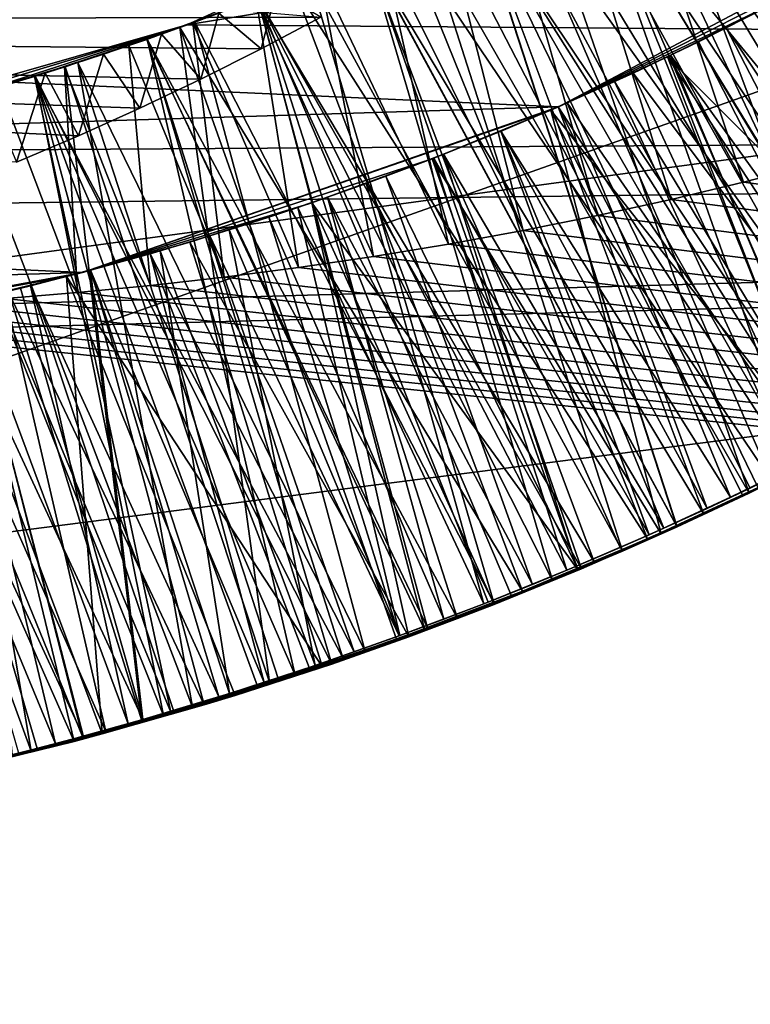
# Model space of a CAD drawing. Header units: metres. Extents: x -258 to 72, y -72 to 102.
# Tile 115 of 256: x -29.39 to -28.903, y -2.624 to -1.969. Entities that reach past the tile are written whole.
import ezdxf

# ---------------------------------------------------------------- set-up
doc = ezdxf.new("R2010")
doc.units = ezdxf.units.M
doc.layers.add('solid_FREESTAND_ASM_SW0005', color=7, linetype='CONTINUOUS')

msp = doc.modelspace()

# ---------------------------------------------------------------- linework, layer by layer
at = {"layer": 'solid_FREESTAND_ASM_SW0005'}
for points in [[(-76.866859, 13.5, 45.799999), (-18.621225, -13.5, 45.799999), (-19.621469, -11.999912, 45.799999)], [(-76.866859, -13.5, 45.799999), (-18.621225, -13.5, 45.799999), (-76.866859, 13.5, 45.799999)], [(-76.866859, 13.5, 45.799999), (-19.621469, -11.999912, 45.799999), (-20.501156, -10.426056, 45.799999)], [(-76.866859, 13.5, 45.799999), (-20.501156, -10.426056, 45.799999), (-21.254854, -8.788127, 45.799999)], [(-76.866859, 13.5, 45.799999), (-21.254854, -8.788127, 45.799999), (-21.877932, -7.096202, 45.799999)], [(-76.866859, 13.5, 45.799999), (-21.877932, -7.096202, 45.799999), (-22.366564, -5.36067, 45.799999)], [(-76.866859, 13.5, 45.799999), (-22.366564, -5.36067, 45.799999), (-22.717751, -3.592184, 45.799999)], [(-76.866859, 13.5, 45.799999), (-22.717751, -3.592184, 45.799999), (-22.929329, -1.801623, 45.799999)], [(-86.5, 5.75, 111.550003), (-86.5, -5.75, 111.550003), (-24.43742, -5.75, 111.550003)], [(-24.43742, 5.75, 111.550003), (-86.5, 5.75, 111.550003), (-24.43742, -5.75, 111.550003)], [(-56.184334, -5.75, 103.550003), (-25.868656, 5.75001, 103.550003), (-26.203732, 3.95151, 103.550003)], [(-56.184334, 5.75, 103.550003), (-25.868656, 5.75001, 103.550003), (-56.184334, -5.75, 103.550003)], [(-56.184334, -5.75, 103.550003), (-26.203732, 3.95151, 103.550003), (-26.217653, 3.858066, 103.550003)], [(-56.184334, -5.75, 103.550003), (-26.217653, 3.858066, 103.550003), (-26.414162, 2.131207, 103.550003)], [(-56.184334, -5.75, 103.550003), (-26.414162, 2.131207, 103.550003), (-26.429197, 1.935864, 103.550003)], [(-56.184334, -5.75, 103.550003), (-26.429197, 1.935864, 103.550003), (-26.49826, 0.303701, 103.550003)], [(-56.184334, -5.75, 103.550003), (-26.49826, 0.303701, 103.550003), (-26.500002, 0.004287, 103.550003)], [(72.351036, -4.645123, -887), (-72.5, 0, -887), (72.5, 0, -887)], [(72.351036, -4.645123, -887), (-72.351036, -4.645118, -887), (-72.5, 0, -887)], [(-56.184334, -5.75, 103.550003), (-26.500002, 0.004287, 103.550003), (-26.443668, -1.726965, 103.550003)], [(-32.785225, -3.39164, -872.137024), (-23.200001, 0, -872), (-32.886406, 0, -872.135803)], [(-32.785225, -3.39164, -872.137024), (-23.126789, -1.841652, -872), (-23.200001, 0, -872)], [(-36, -1.178601, 43.890228), (-23.478117, -1.004642, 43.906601), (-23.40999, -1.987368, 43.779236)], [(-29.278254, -1.972077, 20.818127), (-23.476534, -1.032943, 20.695883), (-28.993174, -1.842906, 20.796688)], [(-29.278254, -1.972077, 20.818127), (-23.406885, -2.017088, 20.825949), (-23.476534, -1.032943, 20.695883)], [(-36, -2.345094, 43.711533), (-36, -1.178601, 43.890228), (-23.40999, -1.987368, 43.779236)], [(-56.184334, -5.75, 103.550003), (-26.443668, -1.726965, 103.550003), (-26.429745, -1.928356, 103.550003)], [(-28.908447, -1.794022, 17.602299), (-28.870096, -1.770118, 17.605164), (-28.743923, -2.03132, 17.436781)], [(-28.658892, -2.148836, 20.454802), (-28.880325, -1.776606, 20.205265), (-28.94768, -1.817312, 20.200335)], [(-28.71372, -2.18186, 19.750145), (-28.94759, -1.817259, 19.999195), (-28.880268, -1.776569, 20.003866)], [(-28.696222, -2.170401, 18.951632), (-28.947515, -1.817216, 19.199148), (-28.880194, -1.776523, 19.203835)], [(-28.740208, -2.197336, 19.650331), (-28.902979, -1.790683, 19.403851), (-28.974054, -1.832331, 19.398958)], [(-28.947309, -1.817097, 17.599411), (-28.908447, -1.794022, 17.602299), (-28.797874, -2.047465, 17.441793)], [(-28.908447, -1.794022, 17.602299), (-28.743923, -2.03132, 17.436781), (-28.797874, -2.047465, 17.441793)], [(-30.91157, -1.971918, 17.799999), (-31.197214, -1.799034, 17.799999), (-29.189074, -1.966985, 17.799999)], [(-28.993174, -1.842906, 20.796688), (-28.902538, -1.810973, 20.791616), (-28.7272, -2.189872, 20.549387)], [(-28.737492, -2.195795, 20.449942), (-28.94768, -1.817312, 20.200335), (-29.016567, -1.855494, 20.195398)], [(-28.791334, -2.225981, 19.745693), (-29.016428, -1.855421, 19.994545), (-28.94759, -1.817259, 19.999195)], [(-28.774515, -2.215883, 18.947023), (-29.016354, -1.855381, 19.194487), (-28.947515, -1.817216, 19.199148)], [(-28.98666, -1.839332, 17.596506), (-28.947309, -1.817097, 17.599411), (-28.852226, -2.062556, 17.446674)], [(-28.737492, -2.195795, 20.449942), (-28.658892, -2.148836, 20.454802), (-28.94768, -1.817312, 20.200335)], [(-28.71372, -2.18186, 19.750145), (-28.791334, -2.225981, 19.745693), (-28.94759, -1.817259, 19.999195)], [(-28.696222, -2.170401, 18.951632), (-28.774515, -2.215883, 18.947023), (-28.947515, -1.817216, 19.199148)], [(-28.947309, -1.817097, 17.599411), (-28.797874, -2.047465, 17.441793), (-28.852226, -2.062556, 17.446674)], [(-28.821196, -2.241978, 19.645844), (-28.974054, -1.832331, 19.398958), (-29.046713, -1.871161, 19.394024)], [(-28.821196, -2.241978, 19.645844), (-28.740208, -2.197336, 19.650331), (-28.974054, -1.832331, 19.398958)], [(-29.026484, -1.860717, 17.59359), (-28.98666, -1.839332, 17.596506), (-28.907614, -2.076742, 17.451475)], [(-28.98666, -1.839332, 17.596506), (-28.852226, -2.062556, 17.446674), (-28.907614, -2.076742, 17.451475)], [(-32.785225, -3.39164, -872.137024), (-22.901047, -3.712451, -872), (-23.126789, -1.841652, -872)], [(-29.278254, -1.972077, 20.818127), (-28.993174, -1.842906, 20.796688), (-29.207645, -1.944781, 20.782164)], [(-29.061165, -1.878453, 20.791695), (-28.993174, -1.842906, 20.796688), (-28.807226, -2.234237, 20.545057)], [(-28.993174, -1.842906, 20.796688), (-28.7272, -2.189872, 20.549387), (-28.807226, -2.234237, 20.545057)], [(-28.844048, -2.253375, 20.443436), (-29.016567, -1.855494, 20.195398), (-29.086855, -1.891076, 20.190474)], [(-28.87071, -2.267344, 19.741316), (-29.08667, -1.890986, 19.989908), (-29.016428, -1.855421, 19.994545)], [(-28.853817, -2.258244, 18.942478), (-29.086588, -1.890946, 19.189846), (-29.016354, -1.855381, 19.194487)], [(-28.790545, -2.225308, 20.446688), (-28.737492, -2.195795, 20.449942), (-29.016567, -1.855494, 20.195398)], [(-28.844048, -2.253375, 20.443436), (-28.790545, -2.225308, 20.446688), (-29.016567, -1.855494, 20.195398)], [(-28.791334, -2.225981, 19.745693), (-28.87071, -2.267344, 19.741316), (-29.016428, -1.855421, 19.994545)], [(-28.774515, -2.215883, 18.947023), (-28.853817, -2.258244, 18.942478), (-29.016354, -1.855381, 19.194487)], [(-29.066759, -1.881239, 17.590666), (-29.026484, -1.860717, 17.59359), (-28.955858, -2.088163, 17.455519)], [(-29.026484, -1.860717, 17.59359), (-28.907614, -2.076742, 17.451475), (-28.955858, -2.088163, 17.455519)], [(-30.974293, -1.938889, 18.700001), (-29.030853, -2.026467, 18.700001), (-28.734377, -1.869616, 18.700001)], [(-28.903976, -2.283593, 19.641222), (-29.046713, -1.871161, 19.394024), (-29.120829, -1.907107, 19.389046)], [(-28.903976, -2.283593, 19.641222), (-28.821196, -2.241978, 19.645844), (-29.046713, -1.871161, 19.394024)], [(-29.030853, -2.026467, 18.700001), (-28.807417, -1.913724, 18.693455), (-28.734377, -1.869616, 18.700001)], [(-29.133463, -1.912881, 20.786921), (-29.061165, -1.878453, 20.791695), (-28.88879, -2.275607, 20.540773)], [(-29.061165, -1.878453, 20.791695), (-28.807226, -2.234237, 20.545057), (-28.88879, -2.275607, 20.540773)], [(-29.107468, -1.900891, 17.587738), (-29.066759, -1.881239, 17.590666), (-29.004751, -2.098838, 17.459478)], [(-29.066759, -1.881239, 17.590666), (-28.955858, -2.088163, 17.455519), (-29.004751, -2.098838, 17.459478)], [(-28.952229, -2.305256, 20.436985), (-29.086855, -1.891076, 20.190474), (-29.158417, -1.92399, 20.185583)], [(-28.951895, -2.305912, 19.737001), (-29.15818, -1.923887, 19.985275), (-29.08667, -1.890986, 19.989908)], [(-28.934128, -2.297522, 18.937992), (-29.158092, -1.923848, 19.185213), (-29.086588, -1.890946, 19.189846)], [(-28.897938, -2.280015, 20.440199), (-28.844048, -2.253375, 20.443436), (-29.086855, -1.891076, 20.190474)], [(-28.952229, -2.305256, 20.436985), (-28.897938, -2.280015, 20.440199), (-29.086855, -1.891076, 20.190474)], [(-28.87071, -2.267344, 19.741316), (-28.951895, -2.305912, 19.737001), (-29.08667, -1.890986, 19.989908)], [(-28.853817, -2.258244, 18.942478), (-28.934128, -2.297522, 18.937992), (-29.086588, -1.890946, 19.189846)], [(-29.14859, -1.919662, 17.584812), (-29.107468, -1.900891, 17.587738), (-29.054319, -2.108776, 17.46336)], [(-29.107468, -1.900891, 17.587738), (-29.004751, -2.098838, 17.459478), (-29.054319, -2.108776, 17.46336)], [(-28.988235, -2.322011, 19.636477), (-29.120829, -1.907107, 19.389046), (-29.196289, -1.940116, 19.384018)], [(-28.988235, -2.322011, 19.636477), (-28.903976, -2.283593, 19.641222), (-29.120829, -1.907107, 19.389046)], [(-29.207645, -1.944781, 20.782164), (-29.133463, -1.912881, 20.786921), (-28.971464, -2.313828, 20.536522)], [(-29.133463, -1.912881, 20.786921), (-28.88879, -2.275607, 20.540773), (-28.971464, -2.313828, 20.536522)], [(-29.030853, -2.026467, 18.700001), (-28.882103, -1.954978, 18.686934), (-28.807417, -1.913724, 18.693455)], [(-29.006973, -2.329151, 20.433802), (-29.158417, -1.92399, 20.185583), (-29.231167, -1.954199, 20.180752)], [(-29.034903, -2.341671, 19.732716), (-29.230881, -1.954087, 19.980627), (-29.15818, -1.923887, 19.985275)], [(-29.015482, -2.333748, 18.933563), (-29.230785, -1.954049, 19.180574), (-29.158092, -1.923848, 19.185213)], [(-29.190105, -1.937543, 17.58189), (-29.14859, -1.919662, 17.584812), (-29.104074, -2.117862, 17.467115)], [(-29.006973, -2.329151, 20.433802), (-28.952229, -2.305256, 20.436985), (-29.158417, -1.92399, 20.185583)], [(-28.951895, -2.305912, 19.737001), (-29.034903, -2.341671, 19.732716), (-29.15818, -1.923887, 19.985275)], [(-28.934128, -2.297522, 18.937992), (-29.015482, -2.333748, 18.933563), (-29.158092, -1.923848, 19.185213)], [(-29.14859, -1.919662, 17.584812), (-29.054319, -2.108776, 17.46336), (-29.104074, -2.117862, 17.467115)], [(-56.184334, -5.75, 103.550003), (-26.429745, -1.928356, 103.550003), (-26.233105, -3.751554, 103.550003)], [(-29.231997, -1.954525, 17.578976), (-29.190105, -1.937543, 17.58189), (-29.154051, -2.126091, 17.470747)], [(-29.190105, -1.937543, 17.58189), (-29.104074, -2.117862, 17.467115), (-29.154051, -2.126091, 17.470747)], [(-30.974293, -1.938889, 18.700001), (-30.668686, -2.077121, 18.700001), (-29.030853, -2.026467, 18.700001)], [(-29.282892, -1.973767, 20.777363), (-29.207645, -1.944781, 20.782164), (-29.054825, -2.348801, 20.532278)], [(-29.278254, -1.972077, 20.818127), (-29.207645, -1.944781, 20.782164), (-29.282892, -1.973767, 20.777363)], [(-29.273006, -1.970147, 19.378944), (-29.196289, -1.940116, 19.384018), (-29.230785, -1.954049, 19.180574)], [(-29.073568, -2.357118, 19.631645), (-29.196289, -1.940116, 19.384018), (-29.273006, -1.970147, 19.378944)], [(-29.207645, -1.944781, 20.782164), (-28.971464, -2.313828, 20.536522), (-29.054825, -2.348801, 20.532278)], [(-29.073568, -2.357118, 19.631645), (-28.988235, -2.322011, 19.636477), (-29.196289, -1.940116, 19.384018)], [(-29.218884, -1.949322, 17.782778), (-29.25688, -1.964121, 17.780268), (-29.228785, -1.987911, 17.799999)], [(-29.218884, -1.949322, 17.782778), (-29.228785, -1.987911, 17.799999), (-29.189074, -1.966985, 17.799999)], [(-29.304985, -1.981654, 20.175993), (-29.231167, -1.954199, 20.180752), (-29.304655, -1.981539, 19.975948)], [(-29.11796, -2.373021, 20.427547), (-29.231167, -1.954199, 20.180752), (-29.304985, -1.981654, 20.175993)], [(-29.231167, -1.954199, 20.180752), (-29.230881, -1.954087, 19.980627), (-29.304655, -1.981539, 19.975948)], [(-29.119724, -2.37459, 19.728415), (-29.304655, -1.981539, 19.975948), (-29.230881, -1.954087, 19.980627)], [(-29.273006, -1.970147, 19.378944), (-29.230785, -1.954049, 19.180574), (-29.30455, -1.981502, 19.175913)], [(-29.097958, -2.36695, 18.929186), (-29.30455, -1.981502, 19.175913), (-29.230785, -1.954049, 19.180574)], [(-29.27424, -1.970602, 17.576073), (-29.231997, -1.954525, 17.578976), (-29.20385, -2.133434, 17.47423)], [(-29.25688, -1.964121, 17.780268), (-29.231997, -1.954525, 17.578976), (-29.27424, -1.970602, 17.576073)], [(-29.231997, -1.954525, 17.578976), (-29.154051, -2.126091, 17.470747), (-29.20385, -2.133434, 17.47423)], [(-29.062212, -2.351736, 20.430653), (-29.006973, -2.329151, 20.433802), (-29.231167, -1.954199, 20.180752)], [(-29.11796, -2.373021, 20.427547), (-29.062212, -2.351736, 20.430653), (-29.231167, -1.954199, 20.180752)], [(-29.034903, -2.341671, 19.732716), (-29.119724, -2.37459, 19.728415), (-29.230881, -1.954087, 19.980627)], [(-29.015482, -2.333748, 18.933563), (-29.097958, -2.36695, 18.929186), (-29.230785, -1.954049, 19.180574)], [(-29.030853, -2.026467, 18.700001), (-28.958324, -1.993317, 18.680452), (-28.882103, -1.954978, 18.686934)], [(-28.882103, -1.954978, 18.686934), (-28.958324, -1.993317, 18.680452), (-28.749668, -2.201854, 18.848248)], [(-28.882507, -1.955191, 17.888121), (-28.89477, -1.961606, 18.308744), (-28.919151, -1.974074, 17.885025)], [(-28.882507, -1.955191, 17.888121), (-28.919151, -1.974074, 17.885025), (-28.76265, -2.207311, 18.048002)], [(-29.25688, -1.964121, 17.780268), (-29.27424, -1.970602, 17.576073), (-29.295155, -1.978179, 17.777746)], [(-29.25688, -1.964121, 17.780268), (-29.295155, -1.978179, 17.777746), (-29.268942, -2.008027, 17.799999)], [(-29.25688, -1.964121, 17.780268), (-29.268942, -2.008027, 17.799999), (-29.228785, -1.987911, 17.799999)], [(-28.937698, -1.983304, 18.306852), (-28.89477, -1.961606, 18.308744), (-28.809238, -2.232632, 18.144419)], [(-28.919151, -1.974074, 17.885025), (-28.89477, -1.961606, 18.308744), (-28.937698, -1.983304, 18.306852)], [(-30.91157, -1.971918, 17.799999), (-29.189074, -1.966985, 17.799999), (-29.228785, -1.987911, 17.799999)], [(-29.350842, -1.997146, 19.373831), (-29.273006, -1.970147, 19.378944), (-29.30455, -1.981502, 19.175913)], [(-29.159533, -2.38883, 19.626772), (-29.273006, -1.970147, 19.378944), (-29.350842, -1.997146, 19.373831)], [(-29.31682, -1.985766, 17.573181), (-29.27424, -1.970602, 17.576073), (-29.253326, -2.13986, 17.477551)], [(-29.295155, -1.978179, 17.777746), (-29.27424, -1.970602, 17.576073), (-29.31682, -1.985766, 17.573181)], [(-29.27424, -1.970602, 17.576073), (-29.20385, -2.133434, 17.47423), (-29.253326, -2.13986, 17.477551)], [(-29.159533, -2.38883, 19.626772), (-29.073568, -2.357118, 19.631645), (-29.273006, -1.970147, 19.378944)], [(-30.91157, -1.971918, 17.799999), (-29.228785, -1.987911, 17.799999), (-29.268942, -2.008027, 17.799999)], [(-30.91157, -1.971918, 17.799999), (-29.268942, -2.008027, 17.799999), (-29.309511, -2.027313, 17.799999)], [(-30.91157, -1.971918, 17.799999), (-29.309511, -2.027313, 17.799999), (-29.35046, -2.045755, 17.799999)], [(-30.91157, -1.971918, 17.799999), (-29.35046, -2.045755, 17.799999), (-29.391758, -2.063339, 17.799999)], [(-29.278254, -1.972077, 20.818127), (-29.514486, -2.043105, 20.762594), (-29.573147, -2.056162, 20.832886)], [(-29.278254, -1.972077, 20.818127), (-29.573147, -2.056162, 20.832886), (-23.406885, -2.017088, 20.825949)], [(-29.278254, -1.972077, 20.818127), (-29.436413, -2.022961, 20.76758), (-29.514486, -2.043105, 20.762594)], [(-29.278254, -1.972077, 20.818127), (-29.359177, -1.999836, 20.772505), (-29.436413, -2.022961, 20.76758)], [(-29.278254, -1.972077, 20.818127), (-29.282892, -1.973767, 20.777363), (-29.359177, -1.999836, 20.772505)], [(-29.359177, -1.999836, 20.772505), (-29.282892, -1.973767, 20.777363), (-29.223181, -2.409229, 20.523685)], [(-29.282892, -1.973767, 20.777363), (-29.138706, -2.380562, 20.528013), (-29.223181, -2.409229, 20.523685)], [(-29.282892, -1.973767, 20.777363), (-29.054825, -2.348801, 20.532278), (-29.138706, -2.380562, 20.528013)], [(-28.919151, -1.974074, 17.885025), (-28.937698, -1.983304, 18.306852), (-28.956141, -1.99227, 17.881908)], [(-28.919151, -1.974074, 17.885025), (-28.956141, -1.99227, 17.881908), (-28.790358, -2.222519, 18.0464)], [(-28.919151, -1.974074, 17.885025), (-28.790358, -2.222519, 18.0464), (-28.76265, -2.207311, 18.048002)], [(-29.37974, -2.006309, 20.171301), (-29.304985, -1.981654, 20.175993), (-29.379377, -2.006197, 19.97122)], [(-29.174309, -2.393042, 20.424479), (-29.304985, -1.981654, 20.175993), (-29.37974, -2.006309, 20.171301)], [(-29.304985, -1.981654, 20.175993), (-29.304655, -1.981539, 19.975948), (-29.379377, -2.006197, 19.97122)], [(-29.206142, -2.404557, 19.724066), (-29.379377, -2.006197, 19.97122), (-29.304655, -1.981539, 19.975948)], [(-29.350842, -1.997146, 19.373831), (-29.30455, -1.981502, 19.175913), (-29.379263, -2.006162, 19.171213)], [(-29.1817, -2.397152, 18.924849), (-29.379263, -2.006162, 19.171213), (-29.30455, -1.981502, 19.175913)], [(-29.295155, -1.978179, 17.777746), (-29.31682, -1.985766, 17.573181), (-29.333696, -1.991492, 17.775211)], [(-29.295155, -1.978179, 17.777746), (-29.333696, -1.991492, 17.775211), (-29.309511, -2.027313, 17.799999)], [(-29.295155, -1.978179, 17.777746), (-29.309511, -2.027313, 17.799999), (-29.268942, -2.008027, 17.799999)], [(-29.174309, -2.393042, 20.424479), (-29.11796, -2.373021, 20.427547), (-29.304985, -1.981654, 20.175993)], [(-29.119724, -2.37459, 19.728415), (-29.206142, -2.404557, 19.724066), (-29.304655, -1.981539, 19.975948)], [(-29.097958, -2.36695, 18.929186), (-29.1817, -2.397152, 18.924849), (-29.30455, -1.981502, 19.175913)], [(-28.981094, -2.004066, 18.304989), (-28.937698, -1.983304, 18.306852), (-28.809238, -2.232632, 18.144419)], [(-28.956141, -1.99227, 17.881908), (-28.937698, -1.983304, 18.306852), (-28.981094, -2.004066, 18.304989)], [(-36, -2.345094, 43.711533), (-23.40999, -1.987368, 43.779236), (-23.293839, -2.971416, 43.564686)], [(-29.359715, -2.000009, 17.570307), (-29.31682, -1.985766, 17.573181), (-29.30242, -2.145407, 17.480711)], [(-29.333696, -1.991492, 17.775211), (-29.31682, -1.985766, 17.573181), (-29.359715, -2.000009, 17.570307)], [(-29.31682, -1.985766, 17.573181), (-29.253326, -2.13986, 17.477551), (-29.30242, -2.145407, 17.480711)], [(-29.429667, -2.021069, 19.368687), (-29.350842, -1.997146, 19.373831), (-29.379263, -2.006162, 19.171213)], [(-29.274565, -2.425832, 19.620272), (-29.350842, -1.997146, 19.373831), (-29.429667, -2.021069, 19.368687)], [(-29.333696, -1.991492, 17.775211), (-29.359715, -2.000009, 17.570307), (-29.372492, -2.004054, 17.772669)], [(-29.333696, -1.991492, 17.775211), (-29.372492, -2.004054, 17.772669), (-29.35046, -2.045755, 17.799999)], [(-29.21703, -2.408084, 19.623518), (-29.159533, -2.38883, 19.626772), (-29.350842, -1.997146, 19.373831)], [(-29.274565, -2.425832, 19.620272), (-29.21703, -2.408084, 19.623518), (-29.350842, -1.997146, 19.373831)], [(-29.333696, -1.991492, 17.775211), (-29.35046, -2.045755, 17.799999), (-29.309511, -2.027313, 17.799999)], [(-28.958324, -1.993317, 18.680452), (-29.035971, -2.028688, 18.673994), (-28.854591, -2.258642, 18.842545)], [(-29.030853, -2.026467, 18.700001), (-29.035971, -2.028688, 18.673994), (-28.958324, -1.993317, 18.680452)], [(-28.956141, -1.99227, 17.881908), (-28.981094, -2.004066, 18.304989), (-28.993473, -2.009777, 17.878771)], [(-28.956141, -1.99227, 17.881908), (-28.993473, -2.009777, 17.878771), (-28.846416, -2.251968, 18.043186)], [(-28.958324, -1.993317, 18.680452), (-28.801796, -2.230867, 18.845381), (-28.749668, -2.201854, 18.848248)], [(-28.958324, -1.993317, 18.680452), (-28.854591, -2.258642, 18.842545), (-28.801796, -2.230867, 18.845381)], [(-28.956141, -1.99227, 17.881908), (-28.846416, -2.251968, 18.043186), (-28.818287, -2.237409, 18.044794)], [(-28.956141, -1.99227, 17.881908), (-28.818287, -2.237409, 18.044794), (-28.790358, -2.222519, 18.0464)], [(-29.436413, -2.022961, 20.76758), (-29.359177, -1.999836, 20.772505), (-29.308317, -2.434876, 20.519268)], [(-29.372492, -2.004054, 17.772669), (-29.402905, -2.013325, 17.56745), (-29.411522, -2.015861, 17.770117)], [(-29.372492, -2.004054, 17.772669), (-29.411522, -2.015861, 17.770117), (-29.391758, -2.063339, 17.799999)], [(-29.402905, -2.013325, 17.56745), (-29.359715, -2.000009, 17.570307), (-29.35096, -2.150084, 17.483706)], [(-29.372492, -2.004054, 17.772669), (-29.359715, -2.000009, 17.570307), (-29.402905, -2.013325, 17.56745)], [(-29.372492, -2.004054, 17.772669), (-29.391758, -2.063339, 17.799999), (-29.35046, -2.045755, 17.799999)], [(-29.359715, -2.000009, 17.570307), (-29.30242, -2.145407, 17.480711), (-29.35096, -2.150084, 17.483706)], [(-29.359177, -1.999836, 20.772505), (-29.223181, -2.409229, 20.523685), (-29.308317, -2.434876, 20.519268)], [(-29.024933, -2.023879, 18.303154), (-28.981094, -2.004066, 18.304989), (-28.862478, -2.260087, 18.141338)], [(-28.993473, -2.009777, 17.878771), (-28.981094, -2.004066, 18.304989), (-29.024933, -2.023879, 18.303154)], [(-28.981094, -2.004066, 18.304989), (-28.809238, -2.232632, 18.144419), (-28.862478, -2.260087, 18.141338)], [(-29.455326, -2.028135, 20.166656), (-29.37974, -2.006309, 20.171301), (-29.454939, -2.028031, 19.966431)], [(-29.288843, -2.42929, 20.418444), (-29.37974, -2.006309, 20.171301), (-29.455326, -2.028135, 20.166656)], [(-29.37974, -2.006309, 20.171301), (-29.379377, -2.006197, 19.97122), (-29.454939, -2.028031, 19.966431)], [(-29.293715, -2.431412, 19.719648), (-29.454939, -2.028031, 19.966431), (-29.379377, -2.006197, 19.97122)], [(-29.429667, -2.021069, 19.368687), (-29.379263, -2.006162, 19.171213), (-29.454821, -2.027999, 19.166458)], [(-29.266788, -2.424375, 18.920515), (-29.454821, -2.027999, 19.166458), (-29.379263, -2.006162, 19.171213)], [(-29.231251, -2.411797, 20.421448), (-29.174309, -2.393042, 20.424479), (-29.37974, -2.006309, 20.171301)], [(-29.288843, -2.42929, 20.418444), (-29.231251, -2.411797, 20.421448), (-29.37974, -2.006309, 20.171301)], [(-29.206142, -2.404557, 19.724066), (-29.293715, -2.431412, 19.719648), (-29.379377, -2.006197, 19.97122)], [(-29.1817, -2.397152, 18.924849), (-29.266788, -2.424375, 18.920515), (-29.379263, -2.006162, 19.171213)], [(-28.993473, -2.009777, 17.878771), (-29.024933, -2.023879, 18.303154), (-29.031124, -2.026585, 17.875612)], [(-28.993473, -2.009777, 17.878771), (-29.031124, -2.026585, 17.875612), (-28.874731, -2.266188, 18.041578)], [(-28.993473, -2.009777, 17.878771), (-28.874731, -2.266188, 18.041578), (-28.846416, -2.251968, 18.043186)], [(-36, -2.345094, 20.88847), (-23.289724, -3.001949, 21.043411), (-23.406885, -2.017088, 20.825949)], [(-29.878183, -2.096463, 20.840185), (-36, -2.345094, 20.88847), (-23.406885, -2.017088, 20.825949)], [(-29.573147, -2.056162, 20.832886), (-29.878183, -2.096463, 20.840185), (-23.406885, -2.017088, 20.825949)], [(-29.402905, -2.013325, 17.56745), (-29.35096, -2.150084, 17.483706), (-29.399014, -2.153911, 17.486536)], [(-29.332245, -2.442147, 19.617035), (-29.429667, -2.021069, 19.368687), (-29.509436, -2.041898, 19.363522)], [(-29.436413, -2.022961, 20.76758), (-29.308317, -2.434876, 20.519268), (-29.394218, -2.457568, 20.514751)], [(-29.332245, -2.442147, 19.617035), (-29.274565, -2.425832, 19.620272), (-29.429667, -2.021069, 19.368687)], [(-30.668686, -2.077121, 18.700001), (-29.347647, -2.136649, 18.700001), (-29.030853, -2.026467, 18.700001)], [(-29.347054, -2.445499, 20.415462), (-29.455326, -2.028135, 20.166656), (-29.531696, -2.047118, 20.162037)], [(-29.381931, -2.455036, 19.715155), (-29.531288, -2.047024, 19.961578), (-29.454939, -2.028031, 19.966431)], [(-29.353304, -2.448638, 18.916132), (-29.53117, -2.046998, 19.161633), (-29.454821, -2.027999, 19.166458)], [(-29.347054, -2.445499, 20.415462), (-29.288843, -2.42929, 20.418444), (-29.455326, -2.028135, 20.166656)], [(-29.293715, -2.431412, 19.719648), (-29.381931, -2.455036, 19.715155), (-29.454939, -2.028031, 19.966431)], [(-29.266788, -2.424375, 18.920515), (-29.353304, -2.448638, 18.916132), (-29.454821, -2.027999, 19.166458)], [(-29.347647, -2.136649, 18.700001), (-29.035971, -2.028688, 18.673994), (-29.030853, -2.026467, 18.700001)], [(-29.347647, -2.136649, 18.700001), (-29.114925, -2.061035, 18.667542), (-29.035971, -2.028688, 18.673994)], [(-29.035971, -2.028688, 18.673994), (-29.114925, -2.061035, 18.667542), (-28.962461, -2.310537, 18.836891)], [(-29.069183, -2.04273, 18.30135), (-29.024933, -2.023879, 18.303154), (-28.916206, -2.286249, 18.138271)], [(-29.031124, -2.026585, 17.875612), (-29.024933, -2.023879, 18.303154), (-29.069183, -2.04273, 18.30135)], [(-29.031124, -2.026585, 17.875612), (-29.069183, -2.04273, 18.30135), (-29.069077, -2.042685, 17.872433)], [(-29.031124, -2.026585, 17.875612), (-29.069077, -2.042685, 17.872433), (-28.931917, -2.293612, 18.038363)], [(-29.035971, -2.028688, 18.673994), (-28.908136, -2.2852, 18.83972), (-28.854591, -2.258642, 18.842545)], [(-29.035971, -2.028688, 18.673994), (-28.962461, -2.310537, 18.836891), (-28.908136, -2.2852, 18.83972)], [(-29.031124, -2.026585, 17.875612), (-28.931917, -2.293612, 18.038363), (-28.903234, -2.280072, 18.03997)], [(-29.031124, -2.026585, 17.875612), (-28.903234, -2.280072, 18.03997), (-28.874731, -2.266188, 18.041578)], [(-29.024933, -2.023879, 18.303154), (-28.862478, -2.260087, 18.141338), (-28.916206, -2.286249, 18.138271)], [(-29.390064, -2.457045, 19.61381), (-29.332245, -2.442147, 19.617035), (-29.509436, -2.041898, 19.363522)], [(-29.113834, -2.060612, 18.299576), (-29.069183, -2.04273, 18.30135), (-28.970451, -2.31114, 18.135216)], [(-29.107321, -2.058074, 17.869232), (-29.069183, -2.04273, 18.30135), (-29.113834, -2.060612, 18.299576)], [(-29.069077, -2.042685, 17.872433), (-29.069183, -2.04273, 18.30135), (-29.107321, -2.058074, 17.869232)], [(-29.069077, -2.042685, 17.872433), (-29.107321, -2.058074, 17.869232), (-28.96076, -2.306803, 18.036753)], [(-29.069183, -2.04273, 18.30135), (-28.916206, -2.286249, 18.138271), (-28.970451, -2.31114, 18.135216)], [(-29.069077, -2.042685, 17.872433), (-28.96076, -2.306803, 18.036753), (-28.931917, -2.293612, 18.038363)], [(-29.405857, -2.460402, 20.412502), (-29.347054, -2.445499, 20.415462), (-29.531696, -2.047118, 20.162037)], [(-29.381931, -2.455036, 19.715155), (-29.470299, -2.475372, 19.710613), (-29.531288, -2.047024, 19.961578)], [(-29.353304, -2.448638, 18.916132), (-29.441235, -2.469901, 18.911676), (-29.53117, -2.046998, 19.161633)], [(-29.347647, -2.136649, 18.700001), (-29.195068, -2.090311, 18.661076), (-29.114925, -2.061035, 18.667542)], [(-29.114925, -2.061035, 18.667542), (-29.195068, -2.090311, 18.661076), (-29.017626, -2.334657, 18.834047)], [(-29.158878, -2.077525, 18.297832), (-29.113834, -2.060612, 18.299576), (-29.025196, -2.33476, 18.13217)], [(-29.145859, -2.072751, 17.866009), (-29.113834, -2.060612, 18.299576), (-29.158878, -2.077525, 18.297832)], [(-29.107321, -2.058074, 17.869232), (-29.113834, -2.060612, 18.299576), (-29.145859, -2.072751, 17.866009)], [(-29.107321, -2.058074, 17.869232), (-29.145859, -2.072751, 17.866009), (-29.018908, -2.332123, 18.033537)], [(-29.114925, -2.061035, 18.667542), (-29.017626, -2.334657, 18.834047), (-28.962461, -2.310537, 18.836891)], [(-29.113834, -2.060612, 18.299576), (-28.970451, -2.31114, 18.135216), (-29.025196, -2.33476, 18.13217)], [(-29.107321, -2.058074, 17.869232), (-29.018908, -2.332123, 18.033537), (-28.989758, -2.319639, 18.035145)], [(-29.107321, -2.058074, 17.869232), (-28.989758, -2.319639, 18.035145), (-28.96076, -2.306803, 18.036753)], [(-28.907614, -2.076742, 17.451475), (-28.852226, -2.062556, 17.446674), (-22.818687, -2.882276, 17.328119)], [(-29.145859, -2.072751, 17.866009), (-29.158878, -2.077525, 18.297832), (-29.184671, -2.08671, 17.862766)], [(-29.145859, -2.072751, 17.866009), (-29.184671, -2.08671, 17.862766), (-29.048206, -2.344249, 18.031931)], [(-29.145859, -2.072751, 17.866009), (-29.048206, -2.344249, 18.031931), (-29.018908, -2.332123, 18.033537)], [(-30.668686, -2.077121, 18.700001), (-30.345686, -2.167516, 18.700001), (-29.347647, -2.136649, 18.700001)], [(-29.204287, -2.093456, 18.29612), (-29.158878, -2.077525, 18.297832), (-29.080498, -2.357135, 18.129131)], [(-29.184671, -2.08671, 17.862766), (-29.158878, -2.077525, 18.297832), (-29.204287, -2.093456, 18.29612)], [(-29.158878, -2.077525, 18.297832), (-29.025196, -2.33476, 18.13217), (-29.080498, -2.357135, 18.129131)], [(-28.955858, -2.088163, 17.455519), (-28.907614, -2.076742, 17.451475), (-22.818687, -2.882276, 17.328119)], [(-29.184671, -2.08671, 17.862766), (-29.204287, -2.093456, 18.29612), (-29.223734, -2.099941, 17.859505)], [(-29.184671, -2.08671, 17.862766), (-29.223734, -2.099941, 17.859505), (-29.107235, -2.367429, 18.028719)], [(-29.184671, -2.08671, 17.862766), (-29.107235, -2.367429, 18.028719), (-29.077648, -2.356018, 18.030325)], [(-29.184671, -2.08671, 17.862766), (-29.077648, -2.356018, 18.030325), (-29.048206, -2.344249, 18.031931)], [(-29.004751, -2.098838, 17.459478), (-28.955858, -2.088163, 17.455519), (-22.818687, -2.882276, 17.328119)], [(-29.347647, -2.136649, 18.700001), (-29.276279, -2.116471, 18.654579), (-29.195068, -2.090311, 18.661076)], [(-29.195068, -2.090311, 18.661076), (-29.276279, -2.116471, 18.654579), (-29.130367, -2.37905, 18.828253)], [(-29.250027, -2.108392, 18.294436), (-29.204287, -2.093456, 18.29612), (-29.136351, -2.378257, 18.126097)], [(-29.223734, -2.099941, 17.859505), (-29.204287, -2.093456, 18.29612), (-29.250027, -2.108392, 18.294436)], [(-29.204287, -2.093456, 18.29612), (-29.080498, -2.357135, 18.129131), (-29.136351, -2.378257, 18.126097)], [(-29.195068, -2.090311, 18.661076), (-29.073603, -2.357505, 18.831169), (-29.017626, -2.334657, 18.834047)], [(-29.195068, -2.090311, 18.661076), (-29.130367, -2.37905, 18.828253), (-29.073603, -2.357505, 18.831169)], [(-29.223734, -2.099941, 17.859505), (-29.250027, -2.108392, 18.294436), (-29.263031, -2.112439, 17.856224)], [(-29.223734, -2.099941, 17.859505), (-29.263031, -2.112439, 17.856224), (-29.13695, -2.378476, 18.027113)], [(-29.223734, -2.099941, 17.859505), (-29.13695, -2.378476, 18.027113), (-29.107235, -2.367429, 18.028719)], [(-29.054319, -2.108776, 17.46336), (-29.004751, -2.098838, 17.459478), (-22.818687, -2.882276, 17.328119)], [(-29.296074, -2.122328, 18.292782), (-29.250027, -2.108392, 18.294436), (-29.192787, -2.398131, 18.123068)], [(-29.263031, -2.112439, 17.856224), (-29.250027, -2.108392, 18.294436), (-29.296074, -2.122328, 18.292782)], [(-29.250027, -2.108392, 18.294436), (-29.136351, -2.378257, 18.126097), (-29.192787, -2.398131, 18.123068)], [(-29.104074, -2.117862, 17.467115), (-29.054319, -2.108776, 17.46336), (-22.818687, -2.882276, 17.328119)], [(-29.263031, -2.112439, 17.856224), (-29.296074, -2.122328, 18.292782), (-29.302557, -2.124202, 17.852928)], [(-29.263031, -2.112439, 17.856224), (-29.302557, -2.124202, 17.852928), (-29.166773, -2.389151, 18.025511)], [(-29.263031, -2.112439, 17.856224), (-29.166773, -2.389151, 18.025511), (-29.13695, -2.378476, 18.027113)], [(-29.276279, -2.116471, 18.654579), (-29.358438, -2.139477, 18.648039), (-29.187866, -2.399241, 18.825285)], [(-29.347647, -2.136649, 18.700001), (-29.358438, -2.139477, 18.648039), (-29.276279, -2.116471, 18.654579)], [(-29.276279, -2.116471, 18.654579), (-29.187866, -2.399241, 18.825285), (-29.130367, -2.37905, 18.828253)], [(-29.154051, -2.126091, 17.470747), (-29.104074, -2.117862, 17.467115), (-22.818687, -2.882276, 17.328119)], [(-29.342405, -2.135255, 18.291157), (-29.296074, -2.122328, 18.292782), (-29.249826, -2.416749, 18.120041)], [(-29.302557, -2.124202, 17.852928), (-29.296074, -2.122328, 18.292782), (-29.342405, -2.135255, 18.291157)], [(-29.302557, -2.124202, 17.852928), (-29.342405, -2.135255, 18.291157), (-29.342299, -2.135226, 17.849613)], [(-29.302557, -2.124202, 17.852928), (-29.342299, -2.135226, 17.849613), (-29.22673, -2.409386, 18.022312)], [(-29.302557, -2.124202, 17.852928), (-29.22673, -2.409386, 18.022312), (-29.196701, -2.399455, 18.023911)], [(-29.302557, -2.124202, 17.852928), (-29.196701, -2.399455, 18.023911), (-29.166773, -2.389151, 18.025511)], [(-29.296074, -2.122328, 18.292782), (-29.192787, -2.398131, 18.123068), (-29.249826, -2.416749, 18.120041)], [(-29.20385, -2.133434, 17.47423), (-29.154051, -2.126091, 17.470747), (-22.818687, -2.882276, 17.328119)], [(-29.253326, -2.13986, 17.477551), (-29.20385, -2.133434, 17.47423), (-22.818687, -2.882276, 17.328119)], [(-30.345686, -2.167516, 18.700001), (-29.677473, -2.197628, 18.700001), (-29.347647, -2.136649, 18.700001)], [(-29.677473, -2.197628, 18.700001), (-29.358438, -2.139477, 18.648039), (-29.347647, -2.136649, 18.700001)], [(-29.677473, -2.197628, 18.700001), (-29.441425, -2.159295, 18.641447), (-29.358438, -2.139477, 18.648039)], [(-29.358438, -2.139477, 18.648039), (-29.441425, -2.159295, 18.641447), (-29.33453, -2.443657, 18.817669)], [(-29.389008, -2.147172, 18.289557), (-29.342405, -2.135255, 18.291157), (-29.30748, -2.434098, 18.117014)], [(-29.38224, -2.145508, 17.846285), (-29.342405, -2.135255, 18.291157), (-29.389008, -2.147172, 18.289557)], [(-29.342299, -2.135226, 17.849613), (-29.342405, -2.135255, 18.291157), (-29.38224, -2.145508, 17.846285)], [(-29.342299, -2.135226, 17.849613), (-29.38224, -2.145508, 17.846285), (-29.256845, -2.41894, 18.020718)], [(-29.358438, -2.139477, 18.648039), (-29.246058, -2.418056, 18.822271), (-29.187866, -2.399241, 18.825285)], [(-29.358438, -2.139477, 18.648039), (-29.33453, -2.443657, 18.817669), (-29.246058, -2.418056, 18.822271)], [(-29.342405, -2.135255, 18.291157), (-29.249826, -2.416749, 18.120041), (-29.30748, -2.434098, 18.117014)], [(-29.342299, -2.135226, 17.849613), (-29.256845, -2.41894, 18.020718), (-29.22673, -2.409386, 18.022312)], [(-29.30242, -2.145407, 17.480711), (-29.253326, -2.13986, 17.477551), (-22.818687, -2.882276, 17.328119)], [(-29.435867, -2.158073, 18.287983), (-29.389008, -2.147172, 18.289557), (-29.30748, -2.434098, 18.117014)], [(-29.422375, -2.155044, 17.842943), (-29.389008, -2.147172, 18.289557), (-29.435867, -2.158073, 18.287983)], [(-29.38224, -2.145508, 17.846285), (-29.389008, -2.147172, 18.289557), (-29.422375, -2.155044, 17.842943)], [(-29.38224, -2.145508, 17.846285), (-29.422375, -2.155044, 17.842943), (-29.317289, -2.436905, 18.017536)], [(-29.38224, -2.145508, 17.846285), (-29.317289, -2.436905, 18.017536), (-29.287031, -2.428112, 18.019125)], [(-29.38224, -2.145508, 17.846285), (-29.287031, -2.428112, 18.019125), (-29.256845, -2.41894, 18.020718)], [(-29.35096, -2.150084, 17.483706), (-29.30242, -2.145407, 17.480711), (-22.818687, -2.882276, 17.328119)], [(-29.446583, -2.156941, 17.489216), (-29.399014, -2.153911, 17.486536), (-22.818687, -2.882276, 17.328119)], [(-29.399014, -2.153911, 17.486536), (-29.35096, -2.150084, 17.483706), (-22.818687, -2.882276, 17.328119)], [(-29.58643, -2.161382, 17.496349), (-29.540291, -2.160652, 17.494118), (-22.818687, -2.882276, 17.328119)], [(-29.540291, -2.160652, 17.494118), (-29.49367, -2.15917, 17.491739), (-22.818687, -2.882276, 17.328119)], [(-29.49367, -2.15917, 17.491739), (-29.446583, -2.156941, 17.489216), (-22.818687, -2.882276, 17.328119)], [(-29.482952, -2.167952, 18.286428), (-29.435867, -2.158073, 18.287983), (-29.365774, -2.450164, 18.113987)], [(-29.422375, -2.155044, 17.842943), (-29.462677, -2.163829, 17.83959), (-29.34761, -2.445316, 18.015951)], [(-29.441425, -2.159295, 18.641447), (-29.424112, -2.466022, 18.812988), (-29.33453, -2.443657, 18.817669)], [(-29.435867, -2.158073, 18.287983), (-29.30748, -2.434098, 18.117014), (-29.365774, -2.450164, 18.113987)], [(-29.422375, -2.155044, 17.842943), (-29.34761, -2.445316, 18.015951), (-29.317289, -2.436905, 18.017536)], [(-29.632267, -2.161396, 17.498447), (-22.818687, -2.882276, 17.328119), (-32.105709, -2.78632, 17.729038)], [(-29.632267, -2.161396, 17.498447), (-29.58643, -2.161382, 17.496349), (-22.818687, -2.882276, 17.328119)], [(-29.462677, -2.163829, 17.83959), (-29.408419, -2.460991, 18.012791), (-29.377987, -2.453344, 18.01437)], [(-29.462677, -2.163829, 17.83959), (-29.377987, -2.453344, 18.01437), (-29.34761, -2.445316, 18.015951)], [(-29.482952, -2.167952, 18.286428), (-29.365774, -2.450164, 18.113987), (-29.416248, -2.462894, 18.111391)], [(-28.903976, -2.283593, 19.641222), (-28.87071, -2.267344, 19.741316), (-28.821196, -2.241978, 19.645844)], [(-28.908136, -2.2852, 18.83972), (-28.934128, -2.297522, 18.937992), (-28.853817, -2.258244, 18.942478)], [(-28.908136, -2.2852, 18.83972), (-28.853817, -2.258244, 18.942478), (-28.854591, -2.258642, 18.842545)], [(-28.903234, -2.280072, 18.03997), (-28.916206, -2.286249, 18.138271), (-28.862478, -2.260087, 18.141338)], [(-28.874731, -2.266188, 18.041578), (-28.903234, -2.280072, 18.03997), (-28.862478, -2.260087, 18.141338)], [(-28.903976, -2.283593, 19.641222), (-28.951895, -2.305912, 19.737001), (-28.87071, -2.267344, 19.741316)], [(-28.952229, -2.305256, 20.436985), (-28.971464, -2.313828, 20.536522), (-28.88879, -2.275607, 20.540773)], [(-28.952229, -2.305256, 20.436985), (-28.88879, -2.275607, 20.540773), (-28.897938, -2.280015, 20.440199)], [(-28.988235, -2.322011, 19.636477), (-28.951895, -2.305912, 19.737001), (-28.903976, -2.283593, 19.641222)], [(-28.962461, -2.310537, 18.836891), (-28.934128, -2.297522, 18.937992), (-28.908136, -2.2852, 18.83972)], [(-28.903234, -2.280072, 18.03997), (-28.931917, -2.293612, 18.038363), (-28.916206, -2.286249, 18.138271)], [(-28.96076, -2.306803, 18.036753), (-28.970451, -2.31114, 18.135216), (-28.916206, -2.286249, 18.138271)], [(-28.931917, -2.293612, 18.038363), (-28.96076, -2.306803, 18.036753), (-28.916206, -2.286249, 18.138271)], [(-28.962461, -2.310537, 18.836891), (-29.015482, -2.333748, 18.933563), (-28.934128, -2.297522, 18.937992)], [(-29.006973, -2.329151, 20.433802), (-28.971464, -2.313828, 20.536522), (-28.952229, -2.305256, 20.436985)], [(-28.988235, -2.322011, 19.636477), (-29.034903, -2.341671, 19.732716), (-28.951895, -2.305912, 19.737001)], [(-29.018908, -2.332123, 18.033537), (-29.025196, -2.33476, 18.13217), (-28.970451, -2.31114, 18.135216)], [(-28.989758, -2.319639, 18.035145), (-29.018908, -2.332123, 18.033537), (-28.970451, -2.31114, 18.135216)], [(-29.017626, -2.334657, 18.834047), (-29.015482, -2.333748, 18.933563), (-28.962461, -2.310537, 18.836891)], [(-28.96076, -2.306803, 18.036753), (-28.989758, -2.319639, 18.035145), (-28.970451, -2.31114, 18.135216)], [(-29.006973, -2.329151, 20.433802), (-29.054825, -2.348801, 20.532278), (-28.971464, -2.313828, 20.536522)], [(-29.073568, -2.357118, 19.631645), (-29.034903, -2.341671, 19.732716), (-28.988235, -2.322011, 19.636477)], [(-29.062212, -2.351736, 20.430653), (-29.054825, -2.348801, 20.532278), (-29.006973, -2.329151, 20.433802)], [(-29.073603, -2.357505, 18.831169), (-29.097958, -2.36695, 18.929186), (-29.015482, -2.333748, 18.933563)], [(-29.077648, -2.356018, 18.030325), (-29.080498, -2.357135, 18.129131), (-29.025196, -2.33476, 18.13217)], [(-29.048206, -2.344249, 18.031931), (-29.077648, -2.356018, 18.030325), (-29.025196, -2.33476, 18.13217)], [(-29.073603, -2.357505, 18.831169), (-29.015482, -2.333748, 18.933563), (-29.017626, -2.334657, 18.834047)], [(-29.018908, -2.332123, 18.033537), (-29.048206, -2.344249, 18.031931), (-29.025196, -2.33476, 18.13217)], [(-29.073568, -2.357118, 19.631645), (-29.119724, -2.37459, 19.728415), (-29.034903, -2.341671, 19.732716)], [(-36, -3.48755, 43.415733), (-36, -2.345094, 43.711533), (-23.293839, -2.971416, 43.564686)], [(-36, -2.345094, 20.88847), (-36, -3.48755, 21.184269), (-23.289724, -3.001949, 21.043411)], [(-29.11796, -2.373021, 20.427547), (-29.138706, -2.380562, 20.528013), (-29.054825, -2.348801, 20.532278)], [(-29.11796, -2.373021, 20.427547), (-29.054825, -2.348801, 20.532278), (-29.062212, -2.351736, 20.430653)], [(-29.159533, -2.38883, 19.626772), (-29.119724, -2.37459, 19.728415), (-29.073568, -2.357118, 19.631645)], [(-29.107235, -2.367429, 18.028719), (-29.136351, -2.378257, 18.126097), (-29.080498, -2.357135, 18.129131)], [(-29.130367, -2.37905, 18.828253), (-29.097958, -2.36695, 18.929186), (-29.073603, -2.357505, 18.831169)], [(-29.077648, -2.356018, 18.030325), (-29.107235, -2.367429, 18.028719), (-29.080498, -2.357135, 18.129131)], [(-29.130367, -2.37905, 18.828253), (-29.1817, -2.397152, 18.924849), (-29.097958, -2.36695, 18.929186)], [(-29.107235, -2.367429, 18.028719), (-29.13695, -2.378476, 18.027113), (-29.136351, -2.378257, 18.126097)], [(-29.159533, -2.38883, 19.626772), (-29.206142, -2.404557, 19.724066), (-29.119724, -2.37459, 19.728415)], [(-29.174309, -2.393042, 20.424479), (-29.138706, -2.380562, 20.528013), (-29.11796, -2.373021, 20.427547)], [(-29.174309, -2.393042, 20.424479), (-29.223181, -2.409229, 20.523685), (-29.138706, -2.380562, 20.528013)], [(-29.166773, -2.389151, 18.025511), (-29.192787, -2.398131, 18.123068), (-29.136351, -2.378257, 18.126097)], [(-29.187866, -2.399241, 18.825285), (-29.1817, -2.397152, 18.924849), (-29.130367, -2.37905, 18.828253)], [(-29.13695, -2.378476, 18.027113), (-29.166773, -2.389151, 18.025511), (-29.136351, -2.378257, 18.126097)], [(-29.21703, -2.408084, 19.623518), (-29.206142, -2.404557, 19.724066), (-29.159533, -2.38883, 19.626772)], [(-29.166773, -2.389151, 18.025511), (-29.196701, -2.399455, 18.023911), (-29.192787, -2.398131, 18.123068)], [(-29.231251, -2.411797, 20.421448), (-29.223181, -2.409229, 20.523685), (-29.174309, -2.393042, 20.424479)], [(-29.246058, -2.418056, 18.822271), (-29.266788, -2.424375, 18.920515), (-29.1817, -2.397152, 18.924849)], [(-29.22673, -2.409386, 18.022312), (-29.249826, -2.416749, 18.120041), (-29.192787, -2.398131, 18.123068)], [(-29.246058, -2.418056, 18.822271), (-29.1817, -2.397152, 18.924849), (-29.187866, -2.399241, 18.825285)], [(-29.196701, -2.399455, 18.023911), (-29.22673, -2.409386, 18.022312), (-29.192787, -2.398131, 18.123068)], [(-29.288843, -2.42929, 20.418444), (-29.308317, -2.434876, 20.519268), (-29.223181, -2.409229, 20.523685)], [(-29.274565, -2.425832, 19.620272), (-29.293715, -2.431412, 19.719648), (-29.206142, -2.404557, 19.724066)], [(-29.288843, -2.42929, 20.418444), (-29.223181, -2.409229, 20.523685), (-29.231251, -2.411797, 20.421448)], [(-29.274565, -2.425832, 19.620272), (-29.206142, -2.404557, 19.724066), (-29.21703, -2.408084, 19.623518)], [(-29.22673, -2.409386, 18.022312), (-29.256845, -2.41894, 18.020718), (-29.249826, -2.416749, 18.120041)], [(-29.33453, -2.443657, 18.817669), (-29.266788, -2.424375, 18.920515), (-29.246058, -2.418056, 18.822271)], [(-29.287031, -2.428112, 18.019125), (-29.30748, -2.434098, 18.117014), (-29.249826, -2.416749, 18.120041)], [(-29.256845, -2.41894, 18.020718), (-29.287031, -2.428112, 18.019125), (-29.249826, -2.416749, 18.120041)], [(-29.33453, -2.443657, 18.817669), (-29.353304, -2.448638, 18.916132), (-29.266788, -2.424375, 18.920515)], [(-29.347054, -2.445499, 20.415462), (-29.308317, -2.434876, 20.519268), (-29.288843, -2.42929, 20.418444)], [(-29.332245, -2.442147, 19.617035), (-29.293715, -2.431412, 19.719648), (-29.274565, -2.425832, 19.620272)], [(-29.287031, -2.428112, 18.019125), (-29.317289, -2.436905, 18.017536), (-29.30748, -2.434098, 18.117014)], [(-29.347054, -2.445499, 20.415462), (-29.394218, -2.457568, 20.514751), (-29.308317, -2.434876, 20.519268)], [(-29.332245, -2.442147, 19.617035), (-29.381931, -2.455036, 19.715155), (-29.293715, -2.431412, 19.719648)], [(-29.34761, -2.445316, 18.015951), (-29.365774, -2.450164, 18.113987), (-29.30748, -2.434098, 18.117014)], [(-29.317289, -2.436905, 18.017536), (-29.34761, -2.445316, 18.015951), (-29.30748, -2.434098, 18.117014)], [(-29.390064, -2.457045, 19.61381), (-29.381931, -2.455036, 19.715155), (-29.332245, -2.442147, 19.617035)], [(-29.424112, -2.466022, 18.812988), (-29.441235, -2.469901, 18.911676), (-29.353304, -2.448638, 18.916132)], [(-29.424112, -2.466022, 18.812988), (-29.353304, -2.448638, 18.916132), (-29.33453, -2.443657, 18.817669)], [(-29.405857, -2.460402, 20.412502), (-29.394218, -2.457568, 20.514751), (-29.347054, -2.445499, 20.415462)], [(-29.34761, -2.445316, 18.015951), (-29.377987, -2.453344, 18.01437), (-29.365774, -2.450164, 18.113987)], [(-29.448126, -2.470577, 19.6106), (-29.470299, -2.475372, 19.710613), (-29.381931, -2.455036, 19.715155)], [(-29.448126, -2.470577, 19.6106), (-29.381931, -2.455036, 19.715155), (-29.390064, -2.457045, 19.61381)], [(-29.408419, -2.460991, 18.012791), (-29.416248, -2.462894, 18.111391), (-29.365774, -2.450164, 18.113987)], [(-29.377987, -2.453344, 18.01437), (-29.408419, -2.460991, 18.012791), (-29.365774, -2.450164, 18.113987)]]:
    msp.add_3dface(points, dxfattribs=at)

doc.saveas('drawing.dxf')
